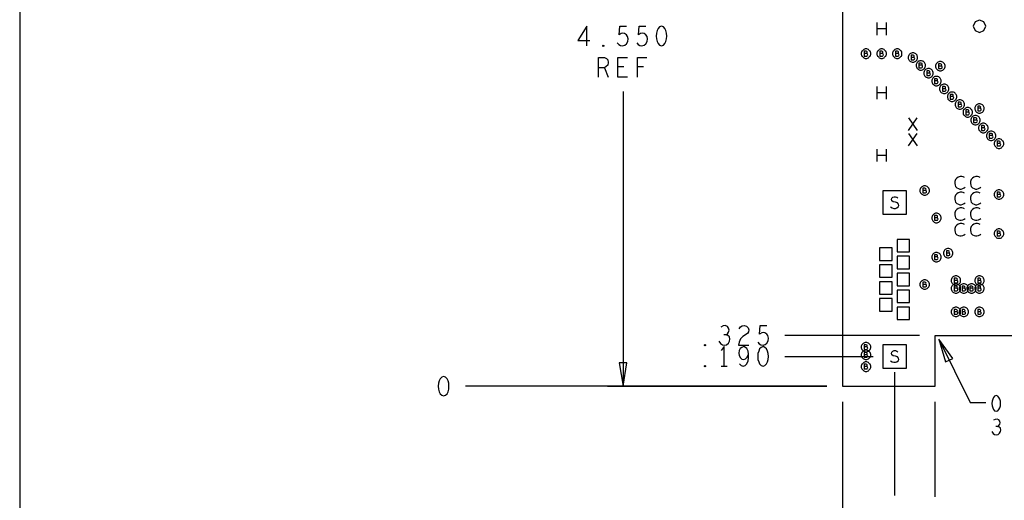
# Model space of a CAD drawing. Extents: x 28 to 61, y 25 to 46.
# Tile 2 of 49: x 28 to 34.3, y 29.2 to 32.3. Entities that reach past the tile are written whole.
import ezdxf

# ---------------------------------------------------------------- set-up
doc = ezdxf.new("R2010")
doc.units = 0
doc.layers.add('RVP8-TX_D_fab_art', color=2, linetype='CONTINUOUS')

msp = doc.modelspace()

# ---------------------------------------------------------------- linework, layer by layer
at = {"layer": 'RVP8-TX_D_fab_art'}
for points in [[(27.97, 24.965), (60.97, 24.965), (60.97, 45.965), (27.97, 45.965), (27.97, 24.965), (27.97, 24.965)], [(33.23, 29.96), (33.821, 29.96), (33.821, 30.285), (34.835, 30.285), (34.835, 29.96), (35.406, 29.96), (35.406, 30.285), (35.479, 30.285), (35.479, 29.96), (37.306, 29.96), (37.306, 30.285), (37.38, 30.285), (37.38, 29.96), (37.951, 29.96), (37.951, 30.285), (40.105, 30.285), (40.105, 34.51), (33.23, 34.51), (33.23, 29.96)], [(34.145, 32.26), (34.133, 32.288), (34.105, 32.3), (34.077, 32.288), (34.065, 32.26), (34.077, 32.232), (34.105, 32.22), (34.133, 32.232), (34.145, 32.26)], [(32.072, 32.26), (32.06, 32.256), (32.051, 32.245), (32.045, 32.233), (32.04, 32.216), (32.038, 32.197), (32.04, 32.179), (32.045, 32.162), (32.051, 32.15), (32.06, 32.139), (32.072, 32.135), (32.085, 32.139), (32.094, 32.15), (32.1, 32.162), (32.105, 32.179), (32.107, 32.197), (32.105, 32.216), (32.1, 32.233), (32.094, 32.245), (32.085, 32.256), (32.072, 32.26)], [(31.7, 32.131), (31.697, 32.133), (31.697, 32.137), (31.7, 32.139), (31.704, 32.137), (31.704, 32.133), (31.7, 32.131)], [(33.41, 32.085), (33.41, 32.09), (33.408, 32.095), (33.406, 32.1), (33.403, 32.104), (33.399, 32.108), (33.395, 32.111), (33.39, 32.113), (33.385, 32.115), (33.38, 32.115), (33.375, 32.115), (33.37, 32.113), (33.365, 32.111), (33.361, 32.108), (33.357, 32.104), (33.354, 32.1), (33.352, 32.095), (33.35, 32.09), (33.35, 32.085), (33.35, 32.08), (33.352, 32.075), (33.354, 32.07), (33.357, 32.066), (33.361, 32.062), (33.365, 32.059), (33.37, 32.057), (33.375, 32.055), (33.38, 32.055), (33.385, 32.055), (33.39, 32.057), (33.395, 32.059), (33.399, 32.062), (33.403, 32.066), (33.406, 32.07), (33.408, 32.075), (33.41, 32.08), (33.41, 32.085)], [(33.51, 32.085), (33.51, 32.09), (33.508, 32.095), (33.506, 32.1), (33.503, 32.104), (33.499, 32.108), (33.495, 32.111), (33.49, 32.113), (33.485, 32.115), (33.48, 32.115), (33.475, 32.115), (33.47, 32.113), (33.465, 32.111), (33.461, 32.108), (33.457, 32.104), (33.454, 32.1), (33.452, 32.095), (33.45, 32.09), (33.45, 32.085), (33.45, 32.08), (33.452, 32.075), (33.454, 32.07), (33.457, 32.066), (33.461, 32.062), (33.465, 32.059), (33.47, 32.057), (33.475, 32.055), (33.48, 32.055), (33.485, 32.055), (33.49, 32.057), (33.495, 32.059), (33.499, 32.062), (33.503, 32.066), (33.506, 32.07), (33.508, 32.075), (33.51, 32.08), (33.51, 32.085)], [(33.61, 32.085), (33.61, 32.09), (33.608, 32.095), (33.606, 32.1), (33.603, 32.104), (33.599, 32.108), (33.595, 32.111), (33.59, 32.113), (33.585, 32.115), (33.58, 32.115), (33.575, 32.115), (33.57, 32.113), (33.565, 32.111), (33.561, 32.108), (33.557, 32.104), (33.554, 32.1), (33.552, 32.095), (33.55, 32.09), (33.55, 32.085), (33.55, 32.08), (33.552, 32.075), (33.554, 32.07), (33.557, 32.066), (33.561, 32.062), (33.565, 32.059), (33.57, 32.057), (33.575, 32.055), (33.58, 32.055), (33.585, 32.055), (33.59, 32.057), (33.595, 32.059), (33.599, 32.062), (33.603, 32.066), (33.606, 32.07), (33.608, 32.075), (33.61, 32.08), (33.61, 32.085)], [(33.71, 32.06), (33.71, 32.065), (33.708, 32.07), (33.706, 32.075), (33.703, 32.079), (33.699, 32.083), (33.695, 32.086), (33.69, 32.088), (33.685, 32.09), (33.68, 32.09), (33.675, 32.09), (33.67, 32.088), (33.665, 32.086), (33.661, 32.083), (33.657, 32.079), (33.654, 32.075), (33.652, 32.07), (33.65, 32.065), (33.65, 32.06), (33.65, 32.055), (33.652, 32.05), (33.654, 32.045), (33.657, 32.041), (33.661, 32.037), (33.665, 32.034), (33.67, 32.032), (33.675, 32.03), (33.68, 32.03), (33.685, 32.03), (33.69, 32.032), (33.695, 32.034), (33.699, 32.037), (33.703, 32.041), (33.706, 32.045), (33.708, 32.05), (33.71, 32.055), (33.71, 32.06)], [(33.76, 32.01), (33.76, 32.015), (33.758, 32.02), (33.756, 32.025), (33.753, 32.029), (33.749, 32.033), (33.745, 32.036), (33.74, 32.038), (33.735, 32.04), (33.73, 32.04), (33.725, 32.04), (33.72, 32.038), (33.715, 32.036), (33.711, 32.033), (33.707, 32.029), (33.704, 32.025), (33.702, 32.02), (33.7, 32.015), (33.7, 32.01), (33.7, 32.005), (33.702, 32), (33.704, 31.995), (33.707, 31.991), (33.711, 31.987), (33.715, 31.984), (33.72, 31.982), (33.725, 31.98), (33.73, 31.98), (33.735, 31.98), (33.74, 31.982), (33.745, 31.984), (33.749, 31.987), (33.753, 31.991), (33.756, 31.995), (33.758, 32), (33.76, 32.005), (33.76, 32.01)], [(33.81, 31.96), (33.81, 31.965), (33.808, 31.97), (33.806, 31.975), (33.803, 31.979), (33.799, 31.983), (33.795, 31.986), (33.79, 31.988), (33.785, 31.99), (33.78, 31.99), (33.775, 31.99), (33.77, 31.988), (33.765, 31.986), (33.761, 31.983), (33.757, 31.979), (33.754, 31.975), (33.752, 31.97), (33.75, 31.965), (33.75, 31.96), (33.75, 31.955), (33.752, 31.95), (33.754, 31.945), (33.757, 31.941), (33.761, 31.937), (33.765, 31.934), (33.77, 31.932), (33.775, 31.93), (33.78, 31.93), (33.785, 31.93), (33.79, 31.932), (33.795, 31.934), (33.799, 31.937), (33.803, 31.941), (33.806, 31.945), (33.808, 31.95), (33.81, 31.955), (33.81, 31.96)], [(33.885, 32.005), (33.885, 32.01), (33.883, 32.015), (33.881, 32.02), (33.878, 32.024), (33.874, 32.028), (33.87, 32.031), (33.865, 32.033), (33.86, 32.035), (33.855, 32.035), (33.85, 32.035), (33.845, 32.033), (33.84, 32.031), (33.836, 32.028), (33.832, 32.024), (33.829, 32.02), (33.827, 32.015), (33.825, 32.01), (33.825, 32.005), (33.825, 32), (33.827, 31.995), (33.829, 31.99), (33.832, 31.986), (33.836, 31.982), (33.84, 31.979), (33.845, 31.977), (33.85, 31.975), (33.855, 31.975), (33.86, 31.975), (33.865, 31.977), (33.87, 31.979), (33.874, 31.982), (33.878, 31.986), (33.881, 31.99), (33.883, 31.995), (33.885, 32), (33.885, 32.005)], [(33.86, 31.91), (33.86, 31.915), (33.858, 31.92), (33.856, 31.925), (33.853, 31.929), (33.849, 31.933), (33.845, 31.936), (33.84, 31.938), (33.835, 31.94), (33.83, 31.94), (33.825, 31.94), (33.82, 31.938), (33.815, 31.936), (33.811, 31.933), (33.807, 31.929), (33.804, 31.925), (33.802, 31.92), (33.8, 31.915), (33.8, 31.91), (33.8, 31.905), (33.802, 31.9), (33.804, 31.895), (33.807, 31.891), (33.811, 31.887), (33.815, 31.884), (33.82, 31.882), (33.825, 31.88), (33.83, 31.88), (33.835, 31.88), (33.84, 31.882), (33.845, 31.884), (33.849, 31.887), (33.853, 31.891), (33.856, 31.895), (33.858, 31.9), (33.86, 31.905), (33.86, 31.91)], [(33.91, 31.86), (33.91, 31.865), (33.908, 31.87), (33.906, 31.875), (33.903, 31.879), (33.899, 31.883), (33.895, 31.886), (33.89, 31.888), (33.885, 31.89), (33.88, 31.89), (33.875, 31.89), (33.87, 31.888), (33.865, 31.886), (33.861, 31.883), (33.857, 31.879), (33.854, 31.875), (33.852, 31.87), (33.85, 31.865), (33.85, 31.86), (33.85, 31.855), (33.852, 31.85), (33.854, 31.845), (33.857, 31.841), (33.861, 31.837), (33.865, 31.834), (33.87, 31.832), (33.875, 31.83), (33.88, 31.83), (33.885, 31.83), (33.89, 31.832), (33.895, 31.834), (33.899, 31.837), (33.903, 31.841), (33.906, 31.845), (33.908, 31.85), (33.91, 31.855), (33.91, 31.86)], [(33.96, 31.81), (33.96, 31.815), (33.958, 31.82), (33.956, 31.825), (33.953, 31.829), (33.949, 31.833), (33.945, 31.836), (33.94, 31.838), (33.935, 31.84), (33.93, 31.84), (33.925, 31.84), (33.92, 31.838), (33.915, 31.836), (33.911, 31.833), (33.907, 31.829), (33.904, 31.825), (33.902, 31.82), (33.9, 31.815), (33.9, 31.81), (33.9, 31.805), (33.902, 31.8), (33.904, 31.795), (33.907, 31.791), (33.911, 31.787), (33.915, 31.784), (33.92, 31.782), (33.925, 31.78), (33.93, 31.78), (33.935, 31.78), (33.94, 31.782), (33.945, 31.784), (33.949, 31.787), (33.953, 31.791), (33.956, 31.795), (33.958, 31.8), (33.96, 31.805), (33.96, 31.81)], [(34.01, 31.76), (34.01, 31.765), (34.008, 31.77), (34.006, 31.775), (34.003, 31.779), (33.999, 31.783), (33.995, 31.786), (33.99, 31.788), (33.985, 31.79), (33.98, 31.79), (33.975, 31.79), (33.97, 31.788), (33.965, 31.786), (33.961, 31.783), (33.957, 31.779), (33.954, 31.775), (33.952, 31.77), (33.95, 31.765), (33.95, 31.76), (33.95, 31.755), (33.952, 31.75), (33.954, 31.745), (33.957, 31.741), (33.961, 31.737), (33.965, 31.734), (33.97, 31.732), (33.975, 31.73), (33.98, 31.73), (33.985, 31.73), (33.99, 31.732), (33.995, 31.734), (33.999, 31.737), (34.003, 31.741), (34.006, 31.745), (34.008, 31.75), (34.01, 31.755), (34.01, 31.76)], [(34.06, 31.71), (34.06, 31.715), (34.058, 31.72), (34.056, 31.725), (34.053, 31.729), (34.049, 31.733), (34.045, 31.736), (34.04, 31.738), (34.035, 31.74), (34.03, 31.74), (34.025, 31.74), (34.02, 31.738), (34.015, 31.736), (34.011, 31.733), (34.007, 31.729), (34.004, 31.725), (34.002, 31.72), (34, 31.715), (34, 31.71), (34, 31.705), (34.002, 31.7), (34.004, 31.695), (34.007, 31.691), (34.011, 31.687), (34.015, 31.684), (34.02, 31.682), (34.025, 31.68), (34.03, 31.68), (34.035, 31.68), (34.04, 31.682), (34.045, 31.684), (34.049, 31.687), (34.053, 31.691), (34.056, 31.695), (34.058, 31.7), (34.06, 31.705), (34.06, 31.71)], [(34.135, 31.735), (34.135, 31.74), (34.133, 31.745), (34.131, 31.75), (34.128, 31.754), (34.124, 31.758), (34.12, 31.761), (34.115, 31.763), (34.11, 31.765), (34.105, 31.765), (34.1, 31.765), (34.095, 31.763), (34.09, 31.761), (34.086, 31.758), (34.082, 31.754), (34.079, 31.75), (34.077, 31.745), (34.075, 31.74), (34.075, 31.735), (34.075, 31.73), (34.077, 31.725), (34.079, 31.72), (34.082, 31.716), (34.086, 31.712), (34.09, 31.709), (34.095, 31.707), (34.1, 31.705), (34.105, 31.705), (34.11, 31.705), (34.115, 31.707), (34.12, 31.709), (34.124, 31.712), (34.128, 31.716), (34.131, 31.72), (34.133, 31.725), (34.135, 31.73), (34.135, 31.735)], [(34.11, 31.66), (34.11, 31.665), (34.108, 31.67), (34.106, 31.675), (34.103, 31.679), (34.099, 31.683), (34.095, 31.686), (34.09, 31.688), (34.085, 31.69), (34.08, 31.69), (34.075, 31.69), (34.07, 31.688), (34.065, 31.686), (34.061, 31.683), (34.057, 31.679), (34.054, 31.675), (34.052, 31.67), (34.05, 31.665), (34.05, 31.66), (34.05, 31.655), (34.052, 31.65), (34.054, 31.645), (34.057, 31.641), (34.061, 31.637), (34.065, 31.634), (34.07, 31.632), (34.075, 31.63), (34.08, 31.63), (34.085, 31.63), (34.09, 31.632), (34.095, 31.634), (34.099, 31.637), (34.103, 31.641), (34.106, 31.645), (34.108, 31.65), (34.11, 31.655), (34.11, 31.66)], [(34.16, 31.61), (34.16, 31.615), (34.158, 31.62), (34.156, 31.625), (34.153, 31.629), (34.149, 31.633), (34.145, 31.636), (34.14, 31.638), (34.135, 31.64), (34.13, 31.64), (34.125, 31.64), (34.12, 31.638), (34.115, 31.636), (34.111, 31.633), (34.107, 31.629), (34.104, 31.625), (34.102, 31.62), (34.1, 31.615), (34.1, 31.61), (34.1, 31.605), (34.102, 31.6), (34.104, 31.595), (34.107, 31.591), (34.111, 31.587), (34.115, 31.584), (34.12, 31.582), (34.125, 31.58), (34.13, 31.58), (34.135, 31.58), (34.14, 31.582), (34.145, 31.584), (34.149, 31.587), (34.153, 31.591), (34.156, 31.595), (34.158, 31.6), (34.16, 31.605), (34.16, 31.61)], [(34.21, 31.56), (34.21, 31.565), (34.208, 31.57), (34.206, 31.575), (34.203, 31.579), (34.199, 31.583), (34.195, 31.586), (34.19, 31.588), (34.185, 31.59), (34.18, 31.59), (34.175, 31.59), (34.17, 31.588), (34.165, 31.586), (34.161, 31.583), (34.157, 31.579), (34.154, 31.575), (34.152, 31.57), (34.15, 31.565), (34.15, 31.56), (34.15, 31.555), (34.152, 31.55), (34.154, 31.545), (34.157, 31.541), (34.161, 31.537), (34.165, 31.534), (34.17, 31.532), (34.175, 31.53), (34.18, 31.53), (34.185, 31.53), (34.19, 31.532), (34.195, 31.534), (34.199, 31.537), (34.203, 31.541), (34.206, 31.545), (34.208, 31.55), (34.21, 31.555), (34.21, 31.56)], [(34.26, 31.51), (34.26, 31.515), (34.258, 31.52), (34.256, 31.525), (34.253, 31.529), (34.249, 31.533), (34.245, 31.536), (34.24, 31.538), (34.235, 31.54), (34.23, 31.54), (34.225, 31.54), (34.22, 31.538), (34.215, 31.536), (34.211, 31.533), (34.207, 31.529), (34.204, 31.525), (34.202, 31.52), (34.2, 31.515), (34.2, 31.51), (34.2, 31.505), (34.202, 31.5), (34.204, 31.495), (34.207, 31.491), (34.211, 31.487), (34.215, 31.484), (34.22, 31.482), (34.225, 31.48), (34.23, 31.48), (34.235, 31.48), (34.24, 31.482), (34.245, 31.484), (34.249, 31.487), (34.253, 31.491), (34.256, 31.495), (34.258, 31.5), (34.26, 31.505), (34.26, 31.51)], [(33.785, 31.21), (33.785, 31.215), (33.783, 31.22), (33.781, 31.225), (33.778, 31.229), (33.774, 31.233), (33.77, 31.236), (33.765, 31.238), (33.76, 31.24), (33.755, 31.24), (33.75, 31.24), (33.745, 31.238), (33.74, 31.236), (33.736, 31.233), (33.732, 31.229), (33.729, 31.225), (33.727, 31.22), (33.725, 31.215), (33.725, 31.21), (33.725, 31.205), (33.727, 31.2), (33.729, 31.195), (33.732, 31.191), (33.736, 31.187), (33.74, 31.184), (33.745, 31.182), (33.75, 31.18), (33.755, 31.18), (33.76, 31.18), (33.765, 31.182), (33.77, 31.184), (33.774, 31.187), (33.778, 31.191), (33.781, 31.195), (33.783, 31.2), (33.785, 31.205), (33.785, 31.21)], [(33.488, 31.059), (33.638, 31.059), (33.638, 31.209), (33.488, 31.209), (33.488, 31.059)], [(34.26, 31.185), (34.26, 31.19), (34.258, 31.195), (34.256, 31.2), (34.253, 31.204), (34.249, 31.208), (34.245, 31.211), (34.24, 31.213), (34.235, 31.215), (34.23, 31.215), (34.225, 31.215), (34.22, 31.213), (34.215, 31.211), (34.211, 31.208), (34.207, 31.204), (34.204, 31.2), (34.202, 31.195), (34.2, 31.19), (34.2, 31.185), (34.2, 31.18), (34.202, 31.175), (34.204, 31.17), (34.207, 31.166), (34.211, 31.162), (34.215, 31.159), (34.22, 31.157), (34.225, 31.155), (34.23, 31.155), (34.235, 31.155), (34.24, 31.157), (34.245, 31.159), (34.249, 31.162), (34.253, 31.166), (34.256, 31.17), (34.258, 31.175), (34.26, 31.18), (34.26, 31.185)], [(33.86, 31.035), (33.86, 31.04), (33.858, 31.045), (33.856, 31.05), (33.853, 31.054), (33.849, 31.058), (33.845, 31.061), (33.84, 31.063), (33.835, 31.065), (33.83, 31.065), (33.825, 31.065), (33.82, 31.063), (33.815, 31.061), (33.811, 31.058), (33.807, 31.054), (33.804, 31.05), (33.802, 31.045), (33.8, 31.04), (33.8, 31.035), (33.8, 31.03), (33.802, 31.025), (33.804, 31.02), (33.807, 31.016), (33.811, 31.012), (33.815, 31.009), (33.82, 31.007), (33.825, 31.005), (33.83, 31.005), (33.835, 31.005), (33.84, 31.007), (33.845, 31.009), (33.849, 31.012), (33.853, 31.016), (33.856, 31.02), (33.858, 31.025), (33.86, 31.03), (33.86, 31.035)], [(34.26, 30.935), (34.26, 30.94), (34.258, 30.945), (34.256, 30.95), (34.253, 30.954), (34.249, 30.958), (34.245, 30.961), (34.24, 30.963), (34.235, 30.965), (34.23, 30.965), (34.225, 30.965), (34.22, 30.963), (34.215, 30.961), (34.211, 30.958), (34.207, 30.954), (34.204, 30.95), (34.202, 30.945), (34.2, 30.94), (34.2, 30.935), (34.2, 30.93), (34.202, 30.925), (34.204, 30.92), (34.207, 30.916), (34.211, 30.912), (34.215, 30.909), (34.22, 30.907), (34.225, 30.905), (34.23, 30.905), (34.235, 30.905), (34.24, 30.907), (34.245, 30.909), (34.249, 30.912), (34.253, 30.916), (34.256, 30.92), (34.258, 30.925), (34.26, 30.93), (34.26, 30.935)], [(33.467, 30.764), (33.547, 30.764), (33.547, 30.844), (33.467, 30.844), (33.467, 30.764)], [(33.579, 30.818), (33.659, 30.818), (33.659, 30.898), (33.579, 30.898), (33.579, 30.818)], [(33.579, 30.71), (33.659, 30.71), (33.659, 30.79), (33.579, 30.79), (33.579, 30.71)], [(33.86, 30.785), (33.86, 30.79), (33.858, 30.795), (33.856, 30.8), (33.853, 30.804), (33.849, 30.808), (33.845, 30.811), (33.84, 30.813), (33.835, 30.815), (33.83, 30.815), (33.825, 30.815), (33.82, 30.813), (33.815, 30.811), (33.811, 30.808), (33.807, 30.804), (33.804, 30.8), (33.802, 30.795), (33.8, 30.79), (33.8, 30.785), (33.8, 30.78), (33.802, 30.775), (33.804, 30.77), (33.807, 30.766), (33.811, 30.762), (33.815, 30.759), (33.82, 30.757), (33.825, 30.755), (33.83, 30.755), (33.835, 30.755), (33.84, 30.757), (33.845, 30.759), (33.849, 30.762), (33.853, 30.766), (33.856, 30.77), (33.858, 30.775), (33.86, 30.78), (33.86, 30.785)], [(33.935, 30.81), (33.935, 30.815), (33.933, 30.82), (33.931, 30.825), (33.928, 30.829), (33.924, 30.833), (33.92, 30.836), (33.915, 30.838), (33.91, 30.84), (33.905, 30.84), (33.9, 30.84), (33.895, 30.838), (33.89, 30.836), (33.886, 30.833), (33.882, 30.829), (33.879, 30.825), (33.877, 30.82), (33.875, 30.815), (33.875, 30.81), (33.875, 30.805), (33.877, 30.8), (33.879, 30.795), (33.882, 30.791), (33.886, 30.787), (33.89, 30.784), (33.895, 30.782), (33.9, 30.78), (33.905, 30.78), (33.91, 30.78), (33.915, 30.782), (33.92, 30.784), (33.924, 30.787), (33.928, 30.791), (33.931, 30.795), (33.933, 30.8), (33.935, 30.805), (33.935, 30.81)], [(33.467, 30.656), (33.547, 30.656), (33.547, 30.736), (33.467, 30.736), (33.467, 30.656)], [(33.579, 30.602), (33.659, 30.602), (33.659, 30.682), (33.579, 30.682), (33.579, 30.602)], [(33.985, 30.635), (33.985, 30.64), (33.983, 30.645), (33.981, 30.65), (33.978, 30.654), (33.974, 30.658), (33.97, 30.661), (33.965, 30.663), (33.96, 30.665), (33.955, 30.665), (33.95, 30.665), (33.945, 30.663), (33.94, 30.661), (33.936, 30.658), (33.932, 30.654), (33.929, 30.65), (33.927, 30.645), (33.925, 30.64), (33.925, 30.635), (33.925, 30.63), (33.927, 30.625), (33.929, 30.62), (33.932, 30.616), (33.936, 30.612), (33.94, 30.609), (33.945, 30.607), (33.95, 30.605), (33.955, 30.605), (33.96, 30.605), (33.965, 30.607), (33.97, 30.609), (33.974, 30.612), (33.978, 30.616), (33.981, 30.62), (33.983, 30.625), (33.985, 30.63), (33.985, 30.635)], [(34.135, 30.635), (34.135, 30.64), (34.133, 30.645), (34.131, 30.65), (34.128, 30.654), (34.124, 30.658), (34.12, 30.661), (34.115, 30.663), (34.11, 30.665), (34.105, 30.665), (34.1, 30.665), (34.095, 30.663), (34.09, 30.661), (34.086, 30.658), (34.082, 30.654), (34.079, 30.65), (34.077, 30.645), (34.075, 30.64), (34.075, 30.635), (34.075, 30.63), (34.077, 30.625), (34.079, 30.62), (34.082, 30.616), (34.086, 30.612), (34.09, 30.609), (34.095, 30.607), (34.1, 30.605), (34.105, 30.605), (34.11, 30.605), (34.115, 30.607), (34.12, 30.609), (34.124, 30.612), (34.128, 30.616), (34.131, 30.62), (34.133, 30.625), (34.135, 30.63), (34.135, 30.635)], [(33.467, 30.548), (33.547, 30.548), (33.547, 30.628), (33.467, 30.628), (33.467, 30.548)], [(33.785, 30.61), (33.785, 30.615), (33.783, 30.62), (33.781, 30.625), (33.778, 30.629), (33.774, 30.633), (33.77, 30.636), (33.765, 30.638), (33.76, 30.64), (33.755, 30.64), (33.75, 30.64), (33.745, 30.638), (33.74, 30.636), (33.736, 30.633), (33.732, 30.629), (33.729, 30.625), (33.727, 30.62), (33.725, 30.615), (33.725, 30.61), (33.725, 30.605), (33.727, 30.6), (33.729, 30.595), (33.732, 30.591), (33.736, 30.587), (33.74, 30.584), (33.745, 30.582), (33.75, 30.58), (33.755, 30.58), (33.76, 30.58), (33.765, 30.582), (33.77, 30.584), (33.774, 30.587), (33.778, 30.591), (33.781, 30.595), (33.783, 30.6), (33.785, 30.605), (33.785, 30.61)], [(33.985, 30.585), (33.985, 30.59), (33.983, 30.595), (33.981, 30.6), (33.978, 30.604), (33.974, 30.608), (33.97, 30.611), (33.965, 30.613), (33.96, 30.615), (33.955, 30.615), (33.95, 30.615), (33.945, 30.613), (33.94, 30.611), (33.936, 30.608), (33.932, 30.604), (33.929, 30.6), (33.927, 30.595), (33.925, 30.59), (33.925, 30.585), (33.925, 30.58), (33.927, 30.575), (33.929, 30.57), (33.932, 30.566), (33.936, 30.562), (33.94, 30.559), (33.945, 30.557), (33.95, 30.555), (33.955, 30.555), (33.96, 30.555), (33.965, 30.557), (33.97, 30.559), (33.974, 30.562), (33.978, 30.566), (33.981, 30.57), (33.983, 30.575), (33.985, 30.58), (33.985, 30.585)], [(34.035, 30.585), (34.035, 30.59), (34.033, 30.595), (34.031, 30.6), (34.028, 30.604), (34.024, 30.608), (34.02, 30.611), (34.015, 30.613), (34.01, 30.615), (34.005, 30.615), (34, 30.615), (33.995, 30.613), (33.99, 30.611), (33.986, 30.608), (33.982, 30.604), (33.979, 30.6), (33.977, 30.595), (33.975, 30.59), (33.975, 30.585), (33.975, 30.58), (33.977, 30.575), (33.979, 30.57), (33.982, 30.566), (33.986, 30.562), (33.99, 30.559), (33.995, 30.557), (34, 30.555), (34.005, 30.555), (34.01, 30.555), (34.015, 30.557), (34.02, 30.559), (34.024, 30.562), (34.028, 30.566), (34.031, 30.57), (34.033, 30.575), (34.035, 30.58), (34.035, 30.585)], [(34.085, 30.585), (34.085, 30.59), (34.083, 30.595), (34.081, 30.6), (34.078, 30.604), (34.074, 30.608), (34.07, 30.611), (34.065, 30.613), (34.06, 30.615), (34.055, 30.615), (34.05, 30.615), (34.045, 30.613), (34.04, 30.611), (34.036, 30.608), (34.032, 30.604), (34.029, 30.6), (34.027, 30.595), (34.025, 30.59), (34.025, 30.585), (34.025, 30.58), (34.027, 30.575), (34.029, 30.57), (34.032, 30.566), (34.036, 30.562), (34.04, 30.559), (34.045, 30.557), (34.05, 30.555), (34.055, 30.555), (34.06, 30.555), (34.065, 30.557), (34.07, 30.559), (34.074, 30.562), (34.078, 30.566), (34.081, 30.57), (34.083, 30.575), (34.085, 30.58), (34.085, 30.585)], [(34.135, 30.585), (34.135, 30.59), (34.133, 30.595), (34.131, 30.6), (34.128, 30.604), (34.124, 30.608), (34.12, 30.611), (34.115, 30.613), (34.11, 30.615), (34.105, 30.615), (34.1, 30.615), (34.095, 30.613), (34.09, 30.611), (34.086, 30.608), (34.082, 30.604), (34.079, 30.6), (34.077, 30.595), (34.075, 30.59), (34.075, 30.585), (34.075, 30.58), (34.077, 30.575), (34.079, 30.57), (34.082, 30.566), (34.086, 30.562), (34.09, 30.559), (34.095, 30.557), (34.1, 30.555), (34.105, 30.555), (34.11, 30.555), (34.115, 30.557), (34.12, 30.559), (34.124, 30.562), (34.128, 30.566), (34.131, 30.57), (34.133, 30.575), (34.135, 30.58), (34.135, 30.585)], [(33.579, 30.494), (33.659, 30.494), (33.659, 30.574), (33.579, 30.574), (33.579, 30.494)], [(33.467, 30.44), (33.547, 30.44), (33.547, 30.52), (33.467, 30.52), (33.467, 30.44)], [(33.579, 30.386), (33.659, 30.386), (33.659, 30.466), (33.579, 30.466), (33.579, 30.386)], [(33.985, 30.435), (33.985, 30.44), (33.983, 30.445), (33.981, 30.45), (33.978, 30.454), (33.974, 30.458), (33.97, 30.461), (33.965, 30.463), (33.96, 30.465), (33.955, 30.465), (33.95, 30.465), (33.945, 30.463), (33.94, 30.461), (33.936, 30.458), (33.932, 30.454), (33.929, 30.45), (33.927, 30.445), (33.925, 30.44), (33.925, 30.435), (33.925, 30.43), (33.927, 30.425), (33.929, 30.42), (33.932, 30.416), (33.936, 30.412), (33.94, 30.409), (33.945, 30.407), (33.95, 30.405), (33.955, 30.405), (33.96, 30.405), (33.965, 30.407), (33.97, 30.409), (33.974, 30.412), (33.978, 30.416), (33.981, 30.42), (33.983, 30.425), (33.985, 30.43), (33.985, 30.435)], [(34.035, 30.435), (34.035, 30.44), (34.033, 30.445), (34.031, 30.45), (34.028, 30.454), (34.024, 30.458), (34.02, 30.461), (34.015, 30.463), (34.01, 30.465), (34.005, 30.465), (34, 30.465), (33.995, 30.463), (33.99, 30.461), (33.986, 30.458), (33.982, 30.454), (33.979, 30.45), (33.977, 30.445), (33.975, 30.44), (33.975, 30.435), (33.975, 30.43), (33.977, 30.425), (33.979, 30.42), (33.982, 30.416), (33.986, 30.412), (33.99, 30.409), (33.995, 30.407), (34, 30.405), (34.005, 30.405), (34.01, 30.405), (34.015, 30.407), (34.02, 30.409), (34.024, 30.412), (34.028, 30.416), (34.031, 30.42), (34.033, 30.425), (34.035, 30.43), (34.035, 30.435)], [(34.135, 30.435), (34.135, 30.44), (34.133, 30.445), (34.131, 30.45), (34.128, 30.454), (34.124, 30.458), (34.12, 30.461), (34.115, 30.463), (34.11, 30.465), (34.105, 30.465), (34.1, 30.465), (34.095, 30.463), (34.09, 30.461), (34.086, 30.458), (34.082, 30.454), (34.079, 30.45), (34.077, 30.445), (34.075, 30.44), (34.075, 30.435), (34.075, 30.43), (34.077, 30.425), (34.079, 30.42), (34.082, 30.416), (34.086, 30.412), (34.09, 30.409), (34.095, 30.407), (34.1, 30.405), (34.105, 30.405), (34.11, 30.405), (34.115, 30.407), (34.12, 30.409), (34.124, 30.412), (34.128, 30.416), (34.131, 30.42), (34.133, 30.425), (34.135, 30.43), (34.135, 30.435)], [(32.35, 30.218), (32.347, 30.22), (32.347, 30.225), (32.35, 30.227), (32.353, 30.225), (32.353, 30.22), (32.35, 30.218)], [(32.722, 30.213), (32.71, 30.208), (32.7, 30.198), (32.694, 30.185), (32.689, 30.169), (32.688, 30.15), (32.689, 30.131), (32.694, 30.115), (32.7, 30.102), (32.71, 30.092), (32.722, 30.088), (32.734, 30.092), (32.744, 30.102), (32.75, 30.115), (32.755, 30.131), (32.756, 30.15), (32.755, 30.169), (32.75, 30.185), (32.744, 30.198), (32.734, 30.208), (32.722, 30.213)], [(33.41, 30.21), (33.41, 30.215), (33.408, 30.22), (33.406, 30.225), (33.403, 30.229), (33.399, 30.233), (33.395, 30.236), (33.39, 30.238), (33.385, 30.24), (33.38, 30.24), (33.375, 30.24), (33.37, 30.238), (33.365, 30.236), (33.361, 30.233), (33.357, 30.229), (33.354, 30.225), (33.352, 30.22), (33.35, 30.215), (33.35, 30.21), (33.35, 30.205), (33.352, 30.2), (33.354, 30.195), (33.357, 30.191), (33.361, 30.187), (33.365, 30.184), (33.37, 30.182), (33.375, 30.18), (33.38, 30.18), (33.385, 30.18), (33.39, 30.182), (33.395, 30.184), (33.399, 30.187), (33.403, 30.191), (33.406, 30.195), (33.408, 30.2), (33.41, 30.205), (33.41, 30.21)], [(33.488, 30.075), (33.638, 30.075), (33.638, 30.225), (33.488, 30.225), (33.488, 30.075)], [(33.934, 30.137), (33.845, 30.26), (33.889, 30.115), (33.934, 30.137)], [(33.41, 30.16), (33.41, 30.165), (33.408, 30.17), (33.406, 30.175), (33.403, 30.179), (33.399, 30.183), (33.395, 30.186), (33.39, 30.188), (33.385, 30.19), (33.38, 30.19), (33.375, 30.19), (33.37, 30.188), (33.365, 30.186), (33.361, 30.183), (33.357, 30.179), (33.354, 30.175), (33.352, 30.17), (33.35, 30.165), (33.35, 30.16), (33.35, 30.155), (33.352, 30.15), (33.354, 30.145), (33.357, 30.141), (33.361, 30.137), (33.365, 30.134), (33.37, 30.132), (33.375, 30.13), (33.38, 30.13), (33.385, 30.13), (33.39, 30.132), (33.395, 30.134), (33.399, 30.137), (33.403, 30.141), (33.406, 30.145), (33.408, 30.15), (33.41, 30.155), (33.41, 30.16)], [(31.802, 30.11), (31.827, 29.96), (31.852, 30.11), (31.802, 30.11)], [(32.35, 30.083), (32.347, 30.085), (32.347, 30.09), (32.35, 30.092), (32.353, 30.09), (32.353, 30.085), (32.35, 30.083)], [(33.41, 30.085), (33.41, 30.09), (33.408, 30.095), (33.406, 30.1), (33.403, 30.104), (33.399, 30.108), (33.395, 30.111), (33.39, 30.113), (33.385, 30.115), (33.38, 30.115), (33.375, 30.115), (33.37, 30.113), (33.365, 30.111), (33.361, 30.108), (33.357, 30.104), (33.354, 30.1), (33.352, 30.095), (33.35, 30.09), (33.35, 30.085), (33.35, 30.08), (33.352, 30.075), (33.354, 30.07), (33.357, 30.066), (33.361, 30.062), (33.365, 30.059), (33.37, 30.057), (33.375, 30.055), (33.38, 30.055), (33.385, 30.055), (33.39, 30.057), (33.395, 30.059), (33.399, 30.062), (33.403, 30.066), (33.406, 30.07), (33.408, 30.075), (33.41, 30.08), (33.41, 30.085)], [(30.68, 30.022), (30.668, 30.018), (30.658, 30.008), (30.652, 29.995), (30.647, 29.979), (30.646, 29.96), (30.647, 29.941), (30.652, 29.925), (30.658, 29.912), (30.668, 29.902), (30.68, 29.898), (30.692, 29.902), (30.702, 29.912), (30.708, 29.925), (30.713, 29.941), (30.714, 29.96), (30.713, 29.979), (30.708, 29.995), (30.702, 30.008), (30.692, 30.018), (30.68, 30.022)], [(34.212, 29.9), (34.202, 29.897), (34.195, 29.888), (34.19, 29.878), (34.186, 29.865), (34.185, 29.85), (34.186, 29.835), (34.19, 29.822), (34.195, 29.812), (34.202, 29.803), (34.212, 29.8), (34.222, 29.803), (34.23, 29.812), (34.235, 29.822), (34.239, 29.835), (34.24, 29.85), (34.239, 29.865), (34.235, 29.878), (34.23, 29.888), (34.222, 29.897), (34.212, 29.9)]]:
    msp.add_lwpolyline(points, close=True, dxfattribs=at)
for points in [[(31.595, 32.135), (31.595, 32.26), (31.538, 32.17), (31.615, 32.17)], [(31.79, 32.154), (31.8, 32.143), (31.811, 32.137), (31.824, 32.135), (31.838, 32.139), (31.849, 32.147), (31.857, 32.162), (31.859, 32.179), (31.856, 32.195), (31.848, 32.206), (31.837, 32.214), (31.826, 32.216), (31.815, 32.214), (31.801, 32.206), (31.806, 32.26), (31.848, 32.26)], [(31.914, 32.154), (31.924, 32.143), (31.935, 32.137), (31.948, 32.135), (31.962, 32.139), (31.973, 32.147), (31.981, 32.162), (31.983, 32.179), (31.98, 32.195), (31.972, 32.206), (31.961, 32.214), (31.95, 32.216), (31.939, 32.214), (31.925, 32.206), (31.93, 32.26), (31.972, 32.26)], [(33.452, 32.204), (33.452, 32.284)], [(33.508, 32.244), (33.452, 32.244)], [(33.508, 32.284), (33.508, 32.204)], [(33.384, 32.086), (33.386, 32.088), (33.388, 32.09), (33.388, 32.094), (33.388, 32.096), (33.386, 32.098), (33.382, 32.1), (33.368, 32.1), (33.368, 32.07), (33.385, 32.07), (33.388, 32.072), (33.39, 32.075), (33.392, 32.078), (33.39, 32.082), (33.388, 32.085), (33.384, 32.086), (33.368, 32.086)], [(33.484, 32.086), (33.486, 32.088), (33.488, 32.09), (33.488, 32.094), (33.488, 32.096), (33.486, 32.098), (33.482, 32.1), (33.468, 32.1), (33.468, 32.07), (33.485, 32.07), (33.488, 32.072), (33.49, 32.075), (33.492, 32.078), (33.49, 32.082), (33.488, 32.085), (33.484, 32.086), (33.468, 32.086)], [(33.584, 32.086), (33.586, 32.088), (33.588, 32.09), (33.588, 32.094), (33.588, 32.096), (33.586, 32.098), (33.582, 32.1), (33.568, 32.1), (33.568, 32.07), (33.585, 32.07), (33.588, 32.072), (33.59, 32.075), (33.592, 32.078), (33.59, 32.082), (33.588, 32.085), (33.584, 32.086), (33.568, 32.086)], [(31.67, 31.935), (31.67, 32.06), (31.709, 32.06), (31.722, 32.054), (31.729, 32.045), (31.732, 32.029), (31.729, 32.012), (31.72, 32.002), (31.709, 31.995), (31.67, 31.995)], [(31.856, 31.935), (31.794, 31.935), (31.794, 32.06), (31.856, 32.06)], [(31.92, 31.935), (31.92, 32.06), (31.979, 32.06)], [(33.684, 32.061), (33.686, 32.062), (33.688, 32.065), (33.688, 32.068), (33.688, 32.072), (33.686, 32.073), (33.682, 32.075), (33.668, 32.075), (33.668, 32.045), (33.685, 32.045), (33.688, 32.047), (33.69, 32.05), (33.692, 32.054), (33.69, 32.057), (33.688, 32.06), (33.684, 32.061), (33.668, 32.061)], [(31.709, 31.995), (31.732, 31.935)], [(31.832, 32), (31.794, 32)], [(31.957, 32), (31.92, 32)], [(33.734, 32.011), (33.736, 32.013), (33.738, 32.015), (33.738, 32.019), (33.738, 32.022), (33.736, 32.023), (33.732, 32.025), (33.718, 32.025), (33.718, 31.995), (33.735, 31.995), (33.738, 31.997), (33.74, 32), (33.742, 32.004), (33.74, 32.007), (33.738, 32.01), (33.734, 32.011), (33.718, 32.011)], [(33.784, 31.961), (33.786, 31.963), (33.788, 31.965), (33.788, 31.969), (33.788, 31.972), (33.786, 31.973), (33.782, 31.975), (33.768, 31.975), (33.768, 31.945), (33.785, 31.945), (33.788, 31.947), (33.79, 31.95), (33.792, 31.954), (33.79, 31.957), (33.788, 31.96), (33.784, 31.961), (33.768, 31.961)], [(33.859, 32.006), (33.861, 32.008), (33.862, 32.01), (33.864, 32.014), (33.862, 32.016), (33.86, 32.018), (33.857, 32.02), (33.844, 32.02), (33.844, 31.99), (33.86, 31.99), (33.864, 31.992), (33.866, 31.995), (33.866, 31.998), (33.866, 32.002), (33.862, 32.005), (33.859, 32.006), (33.844, 32.006)], [(33.834, 31.911), (33.836, 31.912), (33.838, 31.915), (33.838, 31.918), (33.838, 31.922), (33.836, 31.923), (33.832, 31.925), (33.818, 31.925), (33.818, 31.895), (33.835, 31.895), (33.838, 31.897), (33.84, 31.9), (33.842, 31.904), (33.84, 31.907), (33.838, 31.91), (33.834, 31.911), (33.818, 31.911)], [(33.452, 31.795), (33.452, 31.875)], [(33.508, 31.875), (33.508, 31.795)], [(33.884, 31.861), (33.886, 31.862), (33.888, 31.865), (33.888, 31.868), (33.888, 31.872), (33.886, 31.873), (33.882, 31.875), (33.868, 31.875), (33.868, 31.845), (33.885, 31.845), (33.888, 31.847), (33.89, 31.85), (33.892, 31.854), (33.89, 31.857), (33.888, 31.86), (33.884, 31.861), (33.868, 31.861)], [(31.827, 31.843), (31.827, 29.96)], [(33.508, 31.835), (33.452, 31.835)], [(33.934, 31.811), (33.936, 31.812), (33.938, 31.815), (33.938, 31.818), (33.938, 31.822), (33.936, 31.823), (33.932, 31.825), (33.918, 31.825), (33.918, 31.795), (33.935, 31.795), (33.938, 31.797), (33.94, 31.8), (33.942, 31.804), (33.94, 31.807), (33.938, 31.81), (33.934, 31.811), (33.918, 31.811)], [(33.984, 31.761), (33.986, 31.762), (33.988, 31.765), (33.988, 31.768), (33.988, 31.772), (33.986, 31.773), (33.982, 31.775), (33.968, 31.775), (33.968, 31.745), (33.985, 31.745), (33.988, 31.747), (33.99, 31.75), (33.992, 31.754), (33.99, 31.757), (33.988, 31.76), (33.984, 31.761), (33.968, 31.761)], [(34.034, 31.711), (34.036, 31.713), (34.038, 31.715), (34.038, 31.719), (34.038, 31.722), (34.036, 31.723), (34.032, 31.725), (34.018, 31.725), (34.018, 31.695), (34.035, 31.695), (34.038, 31.697), (34.04, 31.7), (34.042, 31.704), (34.04, 31.707), (34.038, 31.71), (34.034, 31.711), (34.018, 31.711)], [(34.109, 31.736), (34.111, 31.738), (34.112, 31.74), (34.114, 31.744), (34.112, 31.746), (34.11, 31.748), (34.107, 31.75), (34.094, 31.75), (34.094, 31.72), (34.11, 31.72), (34.114, 31.722), (34.116, 31.725), (34.116, 31.728), (34.116, 31.732), (34.112, 31.735), (34.109, 31.736), (34.094, 31.736)], [(33.652, 31.595), (33.708, 31.675)], [(33.652, 31.675), (33.708, 31.595)], [(34.084, 31.661), (34.086, 31.662), (34.088, 31.665), (34.088, 31.668), (34.088, 31.672), (34.086, 31.673), (34.082, 31.675), (34.068, 31.675), (34.068, 31.645), (34.085, 31.645), (34.088, 31.647), (34.09, 31.65), (34.092, 31.654), (34.09, 31.657), (34.088, 31.66), (34.084, 31.661), (34.068, 31.661)], [(34.134, 31.611), (34.136, 31.612), (34.138, 31.615), (34.138, 31.618), (34.138, 31.622), (34.136, 31.623), (34.132, 31.625), (34.118, 31.625), (34.118, 31.595), (34.135, 31.595), (34.138, 31.597), (34.14, 31.6), (34.142, 31.604), (34.14, 31.607), (34.138, 31.61), (34.134, 31.611), (34.118, 31.611)], [(33.652, 31.495), (33.708, 31.575)], [(33.652, 31.575), (33.708, 31.495)], [(34.184, 31.561), (34.186, 31.562), (34.188, 31.565), (34.188, 31.568), (34.188, 31.572), (34.186, 31.573), (34.182, 31.575), (34.168, 31.575), (34.168, 31.545), (34.185, 31.545), (34.188, 31.547), (34.19, 31.55), (34.192, 31.554), (34.19, 31.557), (34.188, 31.56), (34.184, 31.561), (34.168, 31.561)], [(33.452, 31.395), (33.452, 31.475)], [(33.508, 31.475), (33.508, 31.395)], [(34.234, 31.511), (34.236, 31.512), (34.238, 31.515), (34.238, 31.518), (34.238, 31.522), (34.236, 31.523), (34.232, 31.525), (34.218, 31.525), (34.218, 31.495), (34.235, 31.495), (34.238, 31.497), (34.24, 31.5), (34.242, 31.504), (34.24, 31.507), (34.238, 31.51), (34.234, 31.511), (34.218, 31.511)], [(33.508, 31.435), (33.452, 31.435)], [(34.009, 31.293), (34.001, 31.297), (33.992, 31.3), (33.981, 31.3), (33.969, 31.296), (33.96, 31.289), (33.953, 31.281), (33.948, 31.268), (33.947, 31.256), (33.949, 31.244), (33.953, 31.236), (33.961, 31.228), (33.971, 31.223), (33.98, 31.22), (33.989, 31.22), (33.999, 31.223), (34.007, 31.227), (34.013, 31.232)], [(34.109, 31.293), (34.101, 31.297), (34.092, 31.3), (34.081, 31.3), (34.069, 31.296), (34.06, 31.289), (34.053, 31.281), (34.048, 31.268), (34.047, 31.256), (34.049, 31.244), (34.053, 31.236), (34.061, 31.228), (34.071, 31.223), (34.08, 31.22), (34.089, 31.22), (34.099, 31.223), (34.107, 31.227), (34.113, 31.232)], [(33.759, 31.211), (33.761, 31.213), (33.762, 31.215), (33.764, 31.219), (33.762, 31.222), (33.76, 31.223), (33.757, 31.225), (33.744, 31.225), (33.744, 31.195), (33.76, 31.195), (33.764, 31.197), (33.766, 31.2), (33.766, 31.204), (33.766, 31.207), (33.762, 31.21), (33.759, 31.211), (33.744, 31.211)], [(33.537, 31.106), (33.547, 31.1), (33.558, 31.096), (33.568, 31.096), (33.578, 31.1), (33.586, 31.106), (33.589, 31.115), (33.587, 31.124), (33.581, 31.131), (33.569, 31.136), (33.554, 31.139), (33.546, 31.144), (33.542, 31.153), (33.544, 31.161), (33.551, 31.168), (33.559, 31.171), (33.568, 31.171), (33.577, 31.169), (33.584, 31.163)], [(34.009, 31.193), (34.001, 31.197), (33.992, 31.2), (33.981, 31.2), (33.969, 31.196), (33.96, 31.189), (33.953, 31.181), (33.948, 31.168), (33.947, 31.156), (33.949, 31.144), (33.953, 31.136), (33.961, 31.128), (33.971, 31.123), (33.98, 31.12), (33.989, 31.12), (33.999, 31.123), (34.007, 31.127), (34.013, 31.132)], [(34.109, 31.193), (34.101, 31.197), (34.092, 31.2), (34.081, 31.2), (34.069, 31.196), (34.06, 31.189), (34.053, 31.181), (34.048, 31.168), (34.047, 31.156), (34.049, 31.144), (34.053, 31.136), (34.061, 31.128), (34.071, 31.123), (34.08, 31.12), (34.089, 31.12), (34.099, 31.123), (34.107, 31.127), (34.113, 31.132)], [(34.234, 31.186), (34.236, 31.188), (34.238, 31.19), (34.238, 31.194), (34.238, 31.196), (34.236, 31.198), (34.232, 31.2), (34.218, 31.2), (34.218, 31.17), (34.235, 31.17), (34.238, 31.172), (34.24, 31.175), (34.242, 31.178), (34.24, 31.182), (34.238, 31.185), (34.234, 31.186), (34.218, 31.186)], [(34.009, 31.093), (34.001, 31.097), (33.992, 31.1), (33.981, 31.1), (33.969, 31.096), (33.96, 31.089), (33.953, 31.081), (33.948, 31.068), (33.947, 31.056), (33.949, 31.044), (33.953, 31.036), (33.961, 31.028), (33.971, 31.023), (33.98, 31.02), (33.989, 31.02), (33.999, 31.023), (34.007, 31.027), (34.013, 31.032)], [(34.109, 31.093), (34.101, 31.097), (34.092, 31.1), (34.081, 31.1), (34.069, 31.096), (34.06, 31.089), (34.053, 31.081), (34.048, 31.068), (34.047, 31.056), (34.049, 31.044), (34.053, 31.036), (34.061, 31.028), (34.071, 31.023), (34.08, 31.02), (34.089, 31.02), (34.099, 31.023), (34.107, 31.027), (34.113, 31.032)], [(33.834, 31.036), (33.836, 31.038), (33.838, 31.04), (33.838, 31.044), (33.838, 31.046), (33.836, 31.048), (33.832, 31.05), (33.818, 31.05), (33.818, 31.02), (33.835, 31.02), (33.838, 31.022), (33.84, 31.025), (33.842, 31.028), (33.84, 31.032), (33.838, 31.035), (33.834, 31.036), (33.818, 31.036)], [(34.009, 30.993), (34.001, 30.997), (33.992, 31), (33.981, 31), (33.969, 30.996), (33.96, 30.989), (33.953, 30.981), (33.948, 30.968), (33.947, 30.956), (33.949, 30.944), (33.953, 30.936), (33.961, 30.928), (33.971, 30.923), (33.98, 30.92), (33.989, 30.92), (33.999, 30.923), (34.007, 30.927), (34.013, 30.932)], [(34.109, 30.993), (34.101, 30.997), (34.092, 31), (34.081, 31), (34.069, 30.996), (34.06, 30.989), (34.053, 30.981), (34.048, 30.968), (34.047, 30.956), (34.049, 30.944), (34.053, 30.936), (34.061, 30.928), (34.071, 30.923), (34.08, 30.92), (34.089, 30.92), (34.099, 30.923), (34.107, 30.927), (34.113, 30.932)], [(34.234, 30.936), (34.236, 30.938), (34.238, 30.94), (34.238, 30.944), (34.238, 30.946), (34.236, 30.948), (34.232, 30.95), (34.218, 30.95), (34.218, 30.92), (34.235, 30.92), (34.238, 30.922), (34.24, 30.925), (34.242, 30.928), (34.24, 30.932), (34.238, 30.935), (34.234, 30.936), (34.218, 30.936)], [(33.834, 30.786), (33.836, 30.788), (33.838, 30.79), (33.838, 30.794), (33.838, 30.796), (33.836, 30.798), (33.832, 30.8), (33.818, 30.8), (33.818, 30.77), (33.835, 30.77), (33.838, 30.772), (33.84, 30.775), (33.842, 30.778), (33.84, 30.782), (33.838, 30.785), (33.834, 30.786), (33.818, 30.786)], [(33.909, 30.811), (33.911, 30.812), (33.912, 30.815), (33.914, 30.818), (33.912, 30.822), (33.91, 30.823), (33.907, 30.825), (33.894, 30.825), (33.894, 30.795), (33.91, 30.795), (33.914, 30.797), (33.916, 30.8), (33.916, 30.804), (33.916, 30.807), (33.912, 30.81), (33.909, 30.811), (33.894, 30.811)], [(33.759, 30.611), (33.761, 30.612), (33.762, 30.615), (33.764, 30.618), (33.762, 30.622), (33.76, 30.623), (33.757, 30.625), (33.744, 30.625), (33.744, 30.595), (33.76, 30.595), (33.764, 30.597), (33.766, 30.6), (33.766, 30.604), (33.766, 30.607), (33.762, 30.61), (33.759, 30.611), (33.744, 30.611)], [(33.959, 30.636), (33.961, 30.638), (33.962, 30.64), (33.964, 30.644), (33.962, 30.646), (33.96, 30.648), (33.957, 30.65), (33.944, 30.65), (33.944, 30.62), (33.96, 30.62), (33.964, 30.622), (33.966, 30.625), (33.966, 30.628), (33.966, 30.632), (33.962, 30.635), (33.959, 30.636), (33.944, 30.636)], [(33.959, 30.586), (33.961, 30.588), (33.962, 30.59), (33.964, 30.594), (33.962, 30.596), (33.96, 30.598), (33.957, 30.6), (33.944, 30.6), (33.944, 30.57), (33.96, 30.57), (33.964, 30.572), (33.966, 30.575), (33.966, 30.578), (33.966, 30.582), (33.962, 30.585), (33.959, 30.586), (33.944, 30.586)], [(34.009, 30.586), (34.011, 30.588), (34.012, 30.59), (34.014, 30.594), (34.012, 30.596), (34.01, 30.598), (34.007, 30.6), (33.994, 30.6), (33.994, 30.57), (34.01, 30.57), (34.014, 30.572), (34.016, 30.575), (34.016, 30.578), (34.016, 30.582), (34.012, 30.585), (34.009, 30.586), (33.994, 30.586)], [(34.059, 30.586), (34.061, 30.588), (34.062, 30.59), (34.064, 30.594), (34.062, 30.596), (34.06, 30.598), (34.057, 30.6), (34.044, 30.6), (34.044, 30.57), (34.06, 30.57), (34.064, 30.572), (34.066, 30.575), (34.066, 30.578), (34.066, 30.582), (34.062, 30.585), (34.059, 30.586), (34.044, 30.586)], [(34.109, 30.636), (34.111, 30.638), (34.112, 30.64), (34.114, 30.644), (34.112, 30.646), (34.11, 30.648), (34.107, 30.65), (34.094, 30.65), (34.094, 30.62), (34.11, 30.62), (34.114, 30.622), (34.116, 30.625), (34.116, 30.628), (34.116, 30.632), (34.112, 30.635), (34.109, 30.636), (34.094, 30.636)], [(34.109, 30.586), (34.111, 30.588), (34.112, 30.59), (34.114, 30.594), (34.112, 30.596), (34.11, 30.598), (34.107, 30.6), (34.094, 30.6), (34.094, 30.57), (34.11, 30.57), (34.114, 30.572), (34.116, 30.575), (34.116, 30.578), (34.116, 30.582), (34.112, 30.585), (34.109, 30.586), (34.094, 30.586)], [(33.959, 30.436), (33.961, 30.438), (33.962, 30.44), (33.964, 30.444), (33.962, 30.446), (33.96, 30.448), (33.957, 30.45), (33.944, 30.45), (33.944, 30.42), (33.96, 30.42), (33.964, 30.422), (33.966, 30.425), (33.966, 30.428), (33.966, 30.432), (33.962, 30.435), (33.959, 30.436), (33.944, 30.436)], [(34.009, 30.436), (34.011, 30.438), (34.012, 30.44), (34.014, 30.444), (34.012, 30.446), (34.01, 30.448), (34.007, 30.45), (33.994, 30.45), (33.994, 30.42), (34.01, 30.42), (34.014, 30.422), (34.016, 30.425), (34.016, 30.428), (34.016, 30.432), (34.012, 30.435), (34.009, 30.436), (33.994, 30.436)], [(34.109, 30.436), (34.111, 30.438), (34.112, 30.44), (34.114, 30.444), (34.112, 30.446), (34.11, 30.448), (34.107, 30.45), (34.094, 30.45), (34.094, 30.42), (34.11, 30.42), (34.114, 30.422), (34.116, 30.425), (34.116, 30.428), (34.116, 30.432), (34.112, 30.435), (34.109, 30.436), (34.094, 30.436)], [(32.485, 30.289), (32.494, 30.295), (32.502, 30.306), (32.505, 30.318), (32.502, 30.331), (32.494, 30.341), (32.48, 30.348), (32.466, 30.345), (32.452, 30.337)], [(32.569, 30.327), (32.578, 30.339), (32.589, 30.345), (32.601, 30.348), (32.617, 30.343), (32.627, 30.333), (32.631, 30.32), (32.629, 30.308), (32.623, 30.297), (32.592, 30.277), (32.578, 30.262), (32.569, 30.241), (32.565, 30.222), (32.631, 30.222)], [(32.688, 30.241), (32.697, 30.231), (32.708, 30.225), (32.722, 30.222), (32.736, 30.227), (32.747, 30.235), (32.755, 30.25), (32.756, 30.266), (32.753, 30.283), (32.745, 30.293), (32.734, 30.302), (32.724, 30.304), (32.713, 30.302), (32.699, 30.293), (32.703, 30.348), (32.745, 30.348)], [(32.44, 30.247), (32.449, 30.233), (32.462, 30.225), (32.476, 30.222), (32.488, 30.225), (32.5, 30.235), (32.508, 30.247), (32.51, 30.26), (32.507, 30.275), (32.496, 30.285), (32.485, 30.289), (32.471, 30.289)], [(33.721, 30.285), (32.862, 30.285)], [(32.474, 30.088), (32.474, 30.213), (32.455, 30.188)], [(32.572, 30.102), (32.582, 30.092), (32.595, 30.088), (32.607, 30.092), (32.618, 30.104), (32.626, 30.123), (32.629, 30.142), (32.629, 30.165), (32.626, 30.183), (32.618, 30.2), (32.609, 30.208), (32.598, 30.213), (32.586, 30.208), (32.576, 30.2), (32.57, 30.188), (32.567, 30.171), (32.57, 30.156), (32.578, 30.142), (32.587, 30.133), (32.598, 30.131), (32.61, 30.135), (32.62, 30.146), (32.629, 30.165)], [(33.384, 30.211), (33.386, 30.213), (33.388, 30.215), (33.388, 30.219), (33.388, 30.222), (33.386, 30.223), (33.382, 30.225), (33.368, 30.225), (33.368, 30.195), (33.385, 30.195), (33.388, 30.197), (33.39, 30.2), (33.392, 30.204), (33.39, 30.207), (33.388, 30.21), (33.384, 30.211), (33.368, 30.211)], [(33.845, 30.26), (34.045, 29.855), (34.145, 29.855)], [(32.862, 30.15), (33.425, 30.15)], [(33.384, 30.161), (33.386, 30.162), (33.388, 30.165), (33.388, 30.168), (33.388, 30.172), (33.386, 30.173), (33.382, 30.175), (33.368, 30.175), (33.368, 30.145), (33.385, 30.145), (33.388, 30.147), (33.39, 30.15), (33.392, 30.154), (33.39, 30.157), (33.388, 30.16), (33.384, 30.161), (33.368, 30.161)], [(33.537, 30.123), (33.547, 30.116), (33.558, 30.113), (33.568, 30.113), (33.578, 30.116), (33.586, 30.123), (33.589, 30.131), (33.587, 30.14), (33.581, 30.148), (33.569, 30.153), (33.554, 30.155), (33.546, 30.16), (33.542, 30.169), (33.544, 30.178), (33.551, 30.184), (33.559, 30.188), (33.568, 30.188), (33.577, 30.185), (33.584, 30.179)], [(32.455, 30.088), (32.493, 30.088)], [(33.384, 30.086), (33.386, 30.088), (33.388, 30.09), (33.388, 30.094), (33.388, 30.096), (33.386, 30.098), (33.382, 30.1), (33.368, 30.1), (33.368, 30.07), (33.385, 30.07), (33.388, 30.072), (33.39, 30.075), (33.392, 30.078), (33.39, 30.082), (33.388, 30.085), (33.384, 30.086), (33.368, 30.086)], [(33.563, 30.05), (33.563, 29.261)], [(31.727, 29.96), (33.13, 29.96), (30.82, 29.96)], [(32.425, 29.96), (33.13, 29.96), (32.43, 29.96)], [(33.23, 29.86), (33.23, 28.041)], [(33.821, 29.253), (33.821, 29.86)], [(34.221, 29.703), (34.229, 29.708), (34.235, 29.717), (34.238, 29.727), (34.235, 29.737), (34.229, 29.745), (34.218, 29.75), (34.206, 29.748), (34.195, 29.742)], [(34.185, 29.67), (34.192, 29.658), (34.202, 29.652), (34.214, 29.65), (34.224, 29.652), (34.234, 29.66), (34.24, 29.67), (34.241, 29.68), (34.239, 29.692), (34.23, 29.7), (34.221, 29.703), (34.21, 29.703)]]:
    msp.add_lwpolyline(points, dxfattribs=at)

doc.saveas('drawing.dxf')
